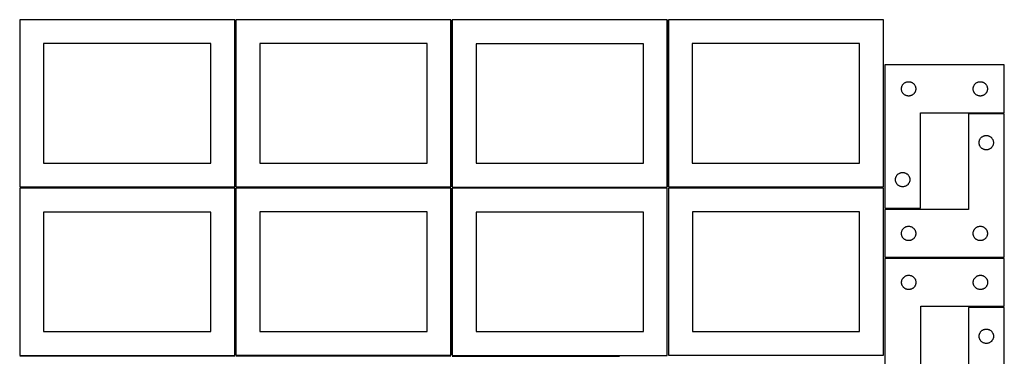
# Model space of a CAD drawing. Header units: millimetres. Extents: x 7 to 1243, y 7 to 2493.
# Tile 6 of 19: x 7 to 1243, y 851 to 1274. Entities that reach past the tile are written whole.
import ezdxf

# ---------------------------------------------------------------- set-up
doc = ezdxf.new("R2010")
doc.units = ezdxf.units.MM
doc.layers.add('COMMON', color=5, linetype='CONTINUOUS', true_color=0x0000ff)
doc.layers.add('CUT', color=7, linetype='CONTINUOUS', true_color=0x000000)

msp = doc.modelspace()

# ---------------------------------------------------------------- linework, layer by layer
at = {"layer": 'COMMON'}
for p, q in [((277.289885, 1274.0629), (277.289885, 1064.152836)), ((548.789886, 1273.961704), (548.789886, 1064.152836)), ((820.291901, 1273.961704), (820.291901, 1064.125763)), ((6.539885, 1063.312899), (276.539885, 1063.312899)), ((278.039886, 1063.402835), (548.039886, 1063.402835)), ((549.541901, 1063.211703), (819.541901, 1063.211703)), ((821.08374, 1063.375762), (1091.041902, 1063.375762)), ((277.289885, 1062.562899), (277.289885, 852.652835)), ((548.789886, 1062.461703), (548.789886, 852.652835)), ((6.539885, 851.812898), (276.539885, 851.812898)), ((278.039886, 851.902834), (548.039886, 851.902834)), ((549.541901, 851.711702), (759.541901, 851.711702))]:
    msp.add_line(p, q, dxfattribs=at)
at = {"layer": 'CUT'}
for p, q in [((276.539885, 1274.0629), (6.539885, 1274.0629)), ((6.539885, 1274.0629), (6.539885, 1064.0629)), ((276.539885, 1064.0629), (276.539885, 1274.0629)), ((548.039886, 1274.152836), (278.039886, 1274.152836)), ((278.039886, 1274.152836), (278.039886, 1064.152836)), ((548.039886, 1064.152836), (548.039886, 1274.152836)), ((819.541901, 1273.961704), (549.541901, 1273.961704)), ((549.541901, 1273.961704), (549.541901, 1063.961704)), ((819.541901, 1063.961704), (819.541901, 1273.961704)), ((1091.041902, 1274.125763), (821.041902, 1274.125763)), ((821.041902, 1274.125763), (821.041902, 1064.125763)), ((1091.041902, 1064.125763), (1091.041902, 1274.125763)), ((246.539885, 1244.0629), (36.539885, 1244.0629)), ((36.539885, 1244.0629), (36.539885, 1094.0629)), ((246.539885, 1094.0629), (246.539885, 1244.0629)), ((518.039886, 1244.152836), (308.039886, 1244.152836)), ((308.039886, 1244.152836), (308.039886, 1094.152836)), ((518.039886, 1094.152836), (518.039886, 1244.152836)), ((789.541901, 1243.961704), (579.541901, 1243.961704)), ((579.541901, 1243.961704), (579.541901, 1093.961704)), ((789.541901, 1093.961704), (789.541901, 1243.961704)), ((1061.041902, 1244.125763), (851.041902, 1244.125763)), ((851.041902, 1244.125763), (851.041902, 1094.125763)), ((1061.041902, 1094.125763), (1061.041902, 1244.125763)), ((1092.604729, 1217.27139), (1092.604729, 1037.27139)), ((1242.604729, 1217.27139), (1092.604729, 1217.27139)), ((1242.604729, 1157.27139), (1242.604729, 1217.27139)), ((1113.604729, 1187.27139), (1113.623999, 1187.860018)), ((1113.623999, 1186.682761), (1113.604729, 1187.27139)), ((1113.623999, 1187.860018), (1113.681725, 1188.446125)), ((1113.681725, 1188.446125), (1113.777662, 1189.027202)), ((1113.777662, 1189.027202), (1113.911397, 1189.600761)), ((1113.911397, 1189.600761), (1114.082358, 1190.164345)), ((1114.082358, 1190.164345), (1114.289813, 1190.71554)), ((1114.289813, 1190.71554), (1114.532874, 1191.251988)), ((1114.532874, 1191.251988), (1114.810501, 1191.77139)), ((1114.810501, 1191.77139), (1115.121503, 1192.271522)), ((1115.121503, 1192.271522), (1115.464549, 1192.750242)), ((1115.464549, 1192.750242), (1115.838171, 1193.205502)), ((1115.838171, 1193.205502), (1116.240768, 1193.635351)), ((1116.240768, 1193.635351), (1116.670617, 1194.037948)), ((1116.670617, 1194.037948), (1117.125876, 1194.41157)), ((1117.125876, 1194.41157), (1117.604597, 1194.754616)), ((1117.604597, 1194.754616), (1118.104729, 1195.065618)), ((1118.104729, 1195.065618), (1118.624131, 1195.343244)), ((1118.624131, 1195.343244), (1119.160578, 1195.586305)), ((1119.160578, 1195.586305), (1119.711774, 1195.793761)), ((1119.711774, 1195.793761), (1120.275358, 1195.964722)), ((1120.275358, 1195.964722), (1120.848916, 1196.098457)), ((1120.848916, 1196.098457), (1121.429993, 1196.194393)), ((1121.429993, 1196.194393), (1122.016101, 1196.25212)), ((1122.016101, 1196.25212), (1122.604729, 1196.27139)), ((1122.604729, 1196.27139), (1123.193357, 1196.25212)), ((1123.193357, 1196.25212), (1123.779465, 1196.194393)), ((1123.779465, 1196.194393), (1124.360542, 1196.098457)), ((1124.360542, 1196.098457), (1124.934101, 1195.964722)), ((1124.934101, 1195.964722), (1125.497684, 1195.793761)), ((1125.497684, 1195.793761), (1126.04888, 1195.586305)), ((1126.04888, 1195.586305), (1126.585327, 1195.343244)), ((1126.585327, 1195.343244), (1127.104729, 1195.065618)), ((1127.104729, 1195.065618), (1127.604861, 1194.754616)), ((1127.604861, 1194.754616), (1128.083582, 1194.41157)), ((1128.083582, 1194.41157), (1128.538841, 1194.037948)), ((1128.538841, 1194.037948), (1128.96869, 1193.635351)), ((1128.96869, 1193.635351), (1129.371287, 1193.205502)), ((1129.371287, 1193.205502), (1129.744909, 1192.750242)), ((1129.744909, 1192.750242), (1130.087956, 1192.271522)), ((1130.087956, 1192.271522), (1130.398958, 1191.77139)), ((1130.398958, 1191.77139), (1130.676584, 1191.251988)), ((1130.676584, 1191.251988), (1130.919645, 1190.71554)), ((1130.919645, 1190.71554), (1131.1271, 1190.164345)), ((1131.1271, 1190.164345), (1131.298062, 1189.600761)), ((1131.298062, 1189.600761), (1131.431797, 1189.027202)), ((1131.431797, 1189.027202), (1131.527733, 1188.446125)), ((1131.527733, 1188.446125), (1131.585459, 1187.860018)), ((1131.585459, 1187.860018), (1131.604729, 1187.27139)), ((1131.604729, 1187.27139), (1131.585459, 1186.682761)), ((1203.604729, 1187.27139), (1203.623999, 1187.860018)), ((1203.623999, 1186.682761), (1203.604729, 1187.27139)), ((1203.623999, 1187.860018), (1203.681725, 1188.446125)), ((1203.681725, 1188.446125), (1203.777662, 1189.027202)), ((1203.777662, 1189.027202), (1203.911397, 1189.600761)), ((1203.911397, 1189.600761), (1204.082358, 1190.164345)), ((1204.082358, 1190.164345), (1204.289813, 1190.71554)), ((1204.289813, 1190.71554), (1204.532874, 1191.251988)), ((1204.532874, 1191.251988), (1204.810501, 1191.77139)), ((1204.810501, 1191.77139), (1205.121503, 1192.271522)), ((1205.121503, 1192.271522), (1205.464549, 1192.750242)), ((1205.464549, 1192.750242), (1205.838171, 1193.205502)), ((1205.838171, 1193.205502), (1206.240768, 1193.635351)), ((1206.240768, 1193.635351), (1206.670617, 1194.037948)), ((1206.670617, 1194.037948), (1207.125876, 1194.41157)), ((1207.125876, 1194.41157), (1207.604597, 1194.754616)), ((1207.604597, 1194.754616), (1208.104729, 1195.065618)), ((1208.104729, 1195.065618), (1208.624131, 1195.343244)), ((1208.624131, 1195.343244), (1209.160578, 1195.586305)), ((1209.160578, 1195.586305), (1209.711774, 1195.793761)), ((1209.711774, 1195.793761), (1210.275358, 1195.964722)), ((1210.275358, 1195.964722), (1210.848916, 1196.098457)), ((1210.848916, 1196.098457), (1211.429993, 1196.194393)), ((1211.429993, 1196.194393), (1212.016101, 1196.25212)), ((1212.016101, 1196.25212), (1212.604729, 1196.27139)), ((1212.604729, 1196.27139), (1213.193357, 1196.25212)), ((1213.193357, 1196.25212), (1213.779465, 1196.194393)), ((1213.779465, 1196.194393), (1214.360542, 1196.098457)), ((1214.360542, 1196.098457), (1214.934101, 1195.964722)), ((1214.934101, 1195.964722), (1215.497684, 1195.793761)), ((1215.497684, 1195.793761), (1216.04888, 1195.586305)), ((1216.04888, 1195.586305), (1216.585327, 1195.343244)), ((1216.585327, 1195.343244), (1217.104729, 1195.065618)), ((1217.104729, 1195.065618), (1217.604861, 1194.754616)), ((1217.604861, 1194.754616), (1218.083582, 1194.41157)), ((1218.083582, 1194.41157), (1218.538841, 1194.037948)), ((1218.538841, 1194.037948), (1218.96869, 1193.635351)), ((1218.96869, 1193.635351), (1219.371287, 1193.205502)), ((1219.371287, 1193.205502), (1219.744909, 1192.750242)), ((1219.744909, 1192.750242), (1220.087956, 1192.271522)), ((1220.087956, 1192.271522), (1220.398958, 1191.77139)), ((1220.398958, 1191.77139), (1220.676584, 1191.251988)), ((1220.676584, 1191.251988), (1220.919645, 1190.71554)), ((1220.919645, 1190.71554), (1221.1271, 1190.164345)), ((1221.1271, 1190.164345), (1221.298062, 1189.600761)), ((1221.298062, 1189.600761), (1221.431797, 1189.027202)), ((1221.431797, 1189.027202), (1221.527733, 1188.446125)), ((1221.527733, 1188.446125), (1221.585459, 1187.860018)), ((1221.585459, 1187.860018), (1221.604729, 1187.27139)), ((1221.604729, 1187.27139), (1221.585459, 1186.682761)), ((1113.681725, 1186.096654), (1113.623999, 1186.682761)), ((1113.777662, 1185.515577), (1113.681725, 1186.096654)), ((1113.911397, 1184.942018), (1113.777662, 1185.515577)), ((1114.082358, 1184.378434), (1113.911397, 1184.942018)), ((1114.289813, 1183.827239), (1114.082358, 1184.378434)), ((1114.532874, 1183.290791), (1114.289813, 1183.827239)), ((1114.810501, 1182.77139), (1114.532874, 1183.290791)), ((1115.121503, 1182.271257), (1114.810501, 1182.77139)), ((1115.464549, 1181.792537), (1115.121503, 1182.271257)), ((1115.838171, 1181.337277), (1115.464549, 1181.792537)), ((1116.240768, 1180.907429), (1115.838171, 1181.337277)), ((1116.670617, 1180.504831), (1116.240768, 1180.907429)), ((1117.125876, 1180.13121), (1116.670617, 1180.504831)), ((1117.604597, 1179.788163), (1117.125876, 1180.13121)), ((1118.104729, 1179.477161), (1117.604597, 1179.788163)), ((1118.624131, 1179.199535), (1118.104729, 1179.477161)), ((1119.160578, 1178.956474), (1118.624131, 1179.199535)), ((1119.711774, 1178.749018), (1119.160578, 1178.956474)), ((1120.275358, 1178.578057), (1119.711774, 1178.749018)), ((1120.848916, 1178.444322), (1120.275358, 1178.578057)), ((1121.429993, 1178.348386), (1120.848916, 1178.444322)), ((1122.016101, 1178.290659), (1121.429993, 1178.348386)), ((1122.604729, 1178.27139), (1122.016101, 1178.290659)), ((1123.193357, 1178.290659), (1122.604729, 1178.27139)), ((1123.779465, 1178.348386), (1123.193357, 1178.290659)), ((1124.360542, 1178.444322), (1123.779465, 1178.348386)), ((1124.934101, 1178.578057), (1124.360542, 1178.444322)), ((1125.497684, 1178.749018), (1124.934101, 1178.578057)), ((1126.04888, 1178.956474), (1125.497684, 1178.749018)), ((1126.585327, 1179.199535), (1126.04888, 1178.956474)), ((1127.104729, 1179.477161), (1126.585327, 1179.199535)), ((1127.604861, 1179.788163), (1127.104729, 1179.477161)), ((1128.083582, 1180.13121), (1127.604861, 1179.788163)), ((1128.538841, 1180.504831), (1128.083582, 1180.13121)), ((1128.96869, 1180.907429), (1128.538841, 1180.504831)), ((1129.371287, 1181.337277), (1128.96869, 1180.907429)), ((1129.744909, 1181.792537), (1129.371287, 1181.337277)), ((1130.087956, 1182.271257), (1129.744909, 1181.792537)), ((1130.398958, 1182.77139), (1130.087956, 1182.271257)), ((1130.676584, 1183.290791), (1130.398958, 1182.77139)), ((1130.919645, 1183.827239), (1130.676584, 1183.290791)), ((1131.1271, 1184.378434), (1130.919645, 1183.827239)), ((1131.298062, 1184.942018), (1131.1271, 1184.378434)), ((1131.431797, 1185.515577), (1131.298062, 1184.942018)), ((1131.527733, 1186.096654), (1131.431797, 1185.515577)), ((1131.585459, 1186.682761), (1131.527733, 1186.096654)), ((1203.681725, 1186.096654), (1203.623999, 1186.682761)), ((1203.777662, 1185.515577), (1203.681725, 1186.096654)), ((1203.911397, 1184.942018), (1203.777662, 1185.515577)), ((1204.082358, 1184.378434), (1203.911397, 1184.942018)), ((1204.289813, 1183.827239), (1204.082358, 1184.378434)), ((1204.532874, 1183.290791), (1204.289813, 1183.827239)), ((1204.810501, 1182.77139), (1204.532874, 1183.290791)), ((1205.121503, 1182.271257), (1204.810501, 1182.77139)), ((1205.464549, 1181.792537), (1205.121503, 1182.271257)), ((1205.838171, 1181.337277), (1205.464549, 1181.792537)), ((1206.240768, 1180.907429), (1205.838171, 1181.337277)), ((1206.670617, 1180.504831), (1206.240768, 1180.907429)), ((1207.125876, 1180.13121), (1206.670617, 1180.504831)), ((1207.604597, 1179.788163), (1207.125876, 1180.13121)), ((1208.104729, 1179.477161), (1207.604597, 1179.788163)), ((1208.624131, 1179.199535), (1208.104729, 1179.477161)), ((1209.160578, 1178.956474), (1208.624131, 1179.199535)), ((1209.711774, 1178.749018), (1209.160578, 1178.956474)), ((1210.275358, 1178.578057), (1209.711774, 1178.749018)), ((1210.848916, 1178.444322), (1210.275358, 1178.578057)), ((1211.429993, 1178.348386), (1210.848916, 1178.444322)), ((1212.016101, 1178.290659), (1211.429993, 1178.348386)), ((1212.604729, 1178.27139), (1212.016101, 1178.290659)), ((1213.193357, 1178.290659), (1212.604729, 1178.27139)), ((1213.779465, 1178.348386), (1213.193357, 1178.290659)), ((1214.360542, 1178.444322), (1213.779465, 1178.348386)), ((1214.934101, 1178.578057), (1214.360542, 1178.444322)), ((1215.497684, 1178.749018), (1214.934101, 1178.578057)), ((1216.04888, 1178.956474), (1215.497684, 1178.749018)), ((1216.585327, 1179.199535), (1216.04888, 1178.956474)), ((1217.104729, 1179.477161), (1216.585327, 1179.199535)), ((1217.604861, 1179.788163), (1217.104729, 1179.477161)), ((1218.083582, 1180.13121), (1217.604861, 1179.788163)), ((1218.538841, 1180.504831), (1218.083582, 1180.13121)), ((1218.96869, 1180.907429), (1218.538841, 1180.504831)), ((1219.371287, 1181.337277), (1218.96869, 1180.907429)), ((1219.744909, 1181.792537), (1219.371287, 1181.337277)), ((1220.087956, 1182.271257), (1219.744909, 1181.792537)), ((1220.398958, 1182.77139), (1220.087956, 1182.271257)), ((1220.676584, 1183.290791), (1220.398958, 1182.77139)), ((1220.919645, 1183.827239), (1220.676584, 1183.290791)), ((1221.1271, 1184.378434), (1220.919645, 1183.827239)), ((1221.298062, 1184.942018), (1221.1271, 1184.378434)), ((1221.431797, 1185.515577), (1221.298062, 1184.942018)), ((1221.527733, 1186.096654), (1221.431797, 1185.515577)), ((1221.585459, 1186.682761), (1221.527733, 1186.096654)), ((1137.604729, 1037.27139), (1137.604729, 1157.27139)), ((1137.604729, 1157.27139), (1242.604729, 1157.27139)), ((1242.604735, 1155.719515), (1197.604735, 1155.719515)), ((1197.604735, 1155.719515), (1197.604735, 1035.719515)), ((1242.604735, 975.719515), (1242.604735, 1155.719515)), ((1212.621508, 1124.719647), (1212.964555, 1125.198367)), ((1212.964555, 1125.198367), (1213.338176, 1125.653627)), ((1213.338176, 1125.653627), (1213.740774, 1126.083476)), ((1213.740774, 1126.083476), (1214.170622, 1126.486073)), ((1214.170622, 1126.486073), (1214.625882, 1126.859695)), ((1214.625882, 1126.859695), (1215.104603, 1127.202741)), ((1215.104603, 1127.202741), (1215.604735, 1127.513743)), ((1215.604735, 1127.513743), (1216.124137, 1127.791369)), ((1216.124137, 1127.791369), (1216.660584, 1128.03443)), ((1216.660584, 1128.03443), (1217.21178, 1128.241886)), ((1217.21178, 1128.241886), (1217.775363, 1128.412847)), ((1217.775363, 1128.412847), (1218.348922, 1128.546582)), ((1218.348922, 1128.546582), (1218.929999, 1128.642518)), ((1218.929999, 1128.642518), (1219.516107, 1128.700245)), ((1219.516107, 1128.700245), (1220.104735, 1128.719515)), ((1220.104735, 1128.719515), (1220.693363, 1128.700245)), ((1220.693363, 1128.700245), (1221.27947, 1128.642518)), ((1221.27947, 1128.642518), (1221.860548, 1128.546582)), ((1221.860548, 1128.546582), (1222.434106, 1128.412847)), ((1222.434106, 1128.412847), (1222.99769, 1128.241886)), ((1222.99769, 1128.241886), (1223.548886, 1128.03443)), ((1223.548886, 1128.03443), (1224.085333, 1127.791369)), ((1224.085333, 1127.791369), (1224.604735, 1127.513743)), ((1224.604735, 1127.513743), (1225.104867, 1127.202741)), ((1225.104867, 1127.202741), (1225.583588, 1126.859695)), ((1225.583588, 1126.859695), (1226.038847, 1126.486073)), ((1226.038847, 1126.486073), (1226.468696, 1126.083476)), ((1226.468696, 1126.083476), (1226.871293, 1125.653627)), ((1226.871293, 1125.653627), (1227.244915, 1125.198367)), ((1227.244915, 1125.198367), (1227.587961, 1124.719647)), ((1211.104735, 1119.719515), (1211.124004, 1120.308143)), ((1211.124004, 1119.130886), (1211.104735, 1119.719515)), ((1211.124004, 1120.308143), (1211.181731, 1120.89425)), ((1211.181731, 1118.544779), (1211.124004, 1119.130886)), ((1211.181731, 1120.89425), (1211.277667, 1121.475327)), ((1211.277667, 1117.963702), (1211.181731, 1118.544779)), ((1211.277667, 1121.475327), (1211.411402, 1122.048886)), ((1211.411402, 1117.390143), (1211.277667, 1117.963702)), ((1211.411402, 1122.048886), (1211.582364, 1122.61247)), ((1211.582364, 1116.826559), (1211.411402, 1117.390143)), ((1211.582364, 1122.61247), (1211.789819, 1123.163665)), ((1211.789819, 1116.275364), (1211.582364, 1116.826559)), ((1211.789819, 1123.163665), (1212.03288, 1123.700113)), ((1212.03288, 1115.738916), (1211.789819, 1116.275364)), ((1212.03288, 1123.700113), (1212.310506, 1124.219515)), ((1212.310506, 1115.219515), (1212.03288, 1115.738916)), ((1212.310506, 1124.219515), (1212.621508, 1124.719647)), ((1212.621508, 1114.719382), (1212.310506, 1115.219515)), ((1212.964555, 1114.240662), (1212.621508, 1114.719382)), ((1213.338176, 1113.785402), (1212.964555, 1114.240662)), ((1213.740774, 1113.355554), (1213.338176, 1113.785402)), ((1214.170622, 1112.952956), (1213.740774, 1113.355554)), ((1214.625882, 1112.579334), (1214.170622, 1112.952956)), ((1226.038847, 1112.952956), (1225.583588, 1112.579334)), ((1226.468696, 1113.355554), (1226.038847, 1112.952956)), ((1226.871293, 1113.785402), (1226.468696, 1113.355554)), ((1227.244915, 1114.240662), (1226.871293, 1113.785402)), ((1227.587961, 1114.719382), (1227.244915, 1114.240662)), ((1227.587961, 1124.719647), (1227.898963, 1124.219515)), ((1227.898963, 1115.219515), (1227.587961, 1114.719382)), ((1227.898963, 1124.219515), (1228.176589, 1123.700113)), ((1228.176589, 1115.738916), (1227.898963, 1115.219515)), ((1228.176589, 1123.700113), (1228.419651, 1123.163665)), ((1228.419651, 1116.275364), (1228.176589, 1115.738916)), ((1228.419651, 1123.163665), (1228.627106, 1122.61247)), ((1228.627106, 1116.826559), (1228.419651, 1116.275364)), ((1228.627106, 1122.61247), (1228.798067, 1122.048886)), ((1228.798067, 1117.390143), (1228.627106, 1116.826559)), ((1228.798067, 1122.048886), (1228.931802, 1121.475327)), ((1228.931802, 1117.963702), (1228.798067, 1117.390143)), ((1228.931802, 1121.475327), (1229.027738, 1120.89425)), ((1229.027738, 1118.544779), (1228.931802, 1117.963702)), ((1229.027738, 1120.89425), (1229.085465, 1120.308143)), ((1229.085465, 1119.130886), (1229.027738, 1118.544779)), ((1229.085465, 1120.308143), (1229.104735, 1119.719515)), ((1229.104735, 1119.719515), (1229.085465, 1119.130886)), ((1215.104603, 1112.236288), (1214.625882, 1112.579334)), ((1215.604735, 1111.925286), (1215.104603, 1112.236288)), ((1216.124137, 1111.64766), (1215.604735, 1111.925286)), ((1216.660584, 1111.404599), (1216.124137, 1111.64766)), ((1217.21178, 1111.197143), (1216.660584, 1111.404599)), ((1217.775363, 1111.026182), (1217.21178, 1111.197143)), ((1218.348922, 1110.892447), (1217.775363, 1111.026182)), ((1218.929999, 1110.796511), (1218.348922, 1110.892447)), ((1219.516107, 1110.738784), (1218.929999, 1110.796511)), ((1220.104735, 1110.719515), (1219.516107, 1110.738784)), ((1220.693363, 1110.738784), (1220.104735, 1110.719515)), ((1221.27947, 1110.796511), (1220.693363, 1110.738784)), ((1221.860548, 1110.892447), (1221.27947, 1110.796511)), ((1222.434106, 1111.026182), (1221.860548, 1110.892447)), ((1222.99769, 1111.197143), (1222.434106, 1111.026182)), ((1223.548886, 1111.404599), (1222.99769, 1111.197143)), ((1224.085333, 1111.64766), (1223.548886, 1111.404599)), ((1224.604735, 1111.925286), (1224.085333, 1111.64766)), ((1225.104867, 1112.236288), (1224.604735, 1111.925286)), ((1225.583588, 1112.579334), (1225.104867, 1112.236288)), ((36.539885, 1094.0629), (246.539885, 1094.0629)), ((308.039886, 1094.152836), (518.039886, 1094.152836)), ((579.541901, 1093.961704), (789.541901, 1093.961704)), ((851.041902, 1094.125763), (1061.041902, 1094.125763)), ((1106.277662, 1075.027202), (1106.411397, 1075.600761)), ((1106.411397, 1075.600761), (1106.582358, 1076.164345)), ((1106.582358, 1076.164345), (1106.789813, 1076.71554)), ((1106.789813, 1076.71554), (1107.032874, 1077.251988)), ((1107.032874, 1077.251988), (1107.310501, 1077.77139)), ((1107.310501, 1077.77139), (1107.621503, 1078.271522)), ((1107.621503, 1078.271522), (1107.964549, 1078.750242)), ((1107.964549, 1078.750242), (1108.338171, 1079.205502)), ((1108.338171, 1079.205502), (1108.740768, 1079.635351)), ((1108.740768, 1079.635351), (1109.170617, 1080.037948)), ((1109.170617, 1080.037948), (1109.625876, 1080.41157)), ((1109.625876, 1080.41157), (1110.104597, 1080.754616)), ((1110.104597, 1080.754616), (1110.604729, 1081.065618)), ((1110.604729, 1081.065618), (1111.124131, 1081.343244)), ((1111.124131, 1081.343244), (1111.660578, 1081.586305)), ((1111.660578, 1081.586305), (1112.211774, 1081.793761)), ((1112.211774, 1081.793761), (1112.775358, 1081.964722)), ((1112.775358, 1081.964722), (1113.348916, 1082.098457)), ((1113.348916, 1082.098457), (1113.929993, 1082.194393)), ((1113.929993, 1082.194393), (1114.516101, 1082.25212)), ((1114.516101, 1082.25212), (1115.104729, 1082.27139)), ((1115.104729, 1082.27139), (1115.693357, 1082.25212)), ((1115.693357, 1082.25212), (1116.279465, 1082.194393)), ((1116.279465, 1082.194393), (1116.860542, 1082.098457)), ((1116.860542, 1082.098457), (1117.434101, 1081.964722)), ((1117.434101, 1081.964722), (1117.997684, 1081.793761)), ((1117.997684, 1081.793761), (1118.54888, 1081.586305)), ((1118.54888, 1081.586305), (1119.085327, 1081.343244)), ((1119.085327, 1081.343244), (1119.604729, 1081.065618)), ((1119.604729, 1081.065618), (1120.104861, 1080.754616)), ((1120.104861, 1080.754616), (1120.583582, 1080.41157)), ((1120.583582, 1080.41157), (1121.038841, 1080.037948)), ((1121.038841, 1080.037948), (1121.46869, 1079.635351)), ((1121.46869, 1079.635351), (1121.871287, 1079.205502)), ((1121.871287, 1079.205502), (1122.244909, 1078.750242)), ((1122.244909, 1078.750242), (1122.587956, 1078.271522)), ((1122.587956, 1078.271522), (1122.898958, 1077.77139)), ((1122.898958, 1077.77139), (1123.176584, 1077.251988)), ((1123.176584, 1077.251988), (1123.419645, 1076.71554)), ((1123.419645, 1076.71554), (1123.6271, 1076.164345)), ((1123.6271, 1076.164345), (1123.798062, 1075.600761)), ((1123.798062, 1075.600761), (1123.931797, 1075.027202)), ((6.539885, 1064.0629), (276.539885, 1064.0629)), ((278.039886, 1064.152836), (548.039886, 1064.152836)), ((549.541901, 1063.961704), (819.541901, 1063.961704)), ((821.041902, 1064.125763), (1091.041902, 1064.125763)), ((1106.104729, 1073.27139), (1106.123999, 1073.860018)), ((1106.123999, 1072.682761), (1106.104729, 1073.27139)), ((1106.123999, 1073.860018), (1106.181725, 1074.446125)), ((1106.181725, 1072.096654), (1106.123999, 1072.682761)), ((1106.181725, 1074.446125), (1106.277662, 1075.027202)), ((1106.277662, 1071.515577), (1106.181725, 1072.096654)), ((1106.411397, 1070.942018), (1106.277662, 1071.515577)), ((1106.582358, 1070.378434), (1106.411397, 1070.942018)), ((1106.789813, 1069.827239), (1106.582358, 1070.378434)), ((1107.032874, 1069.290791), (1106.789813, 1069.827239)), ((1107.310501, 1068.77139), (1107.032874, 1069.290791)), ((1107.621503, 1068.271257), (1107.310501, 1068.77139)), ((1107.964549, 1067.792537), (1107.621503, 1068.271257)), ((1108.338171, 1067.337277), (1107.964549, 1067.792537)), ((1108.740768, 1066.907429), (1108.338171, 1067.337277)), ((1109.170617, 1066.504831), (1108.740768, 1066.907429)), ((1109.625876, 1066.13121), (1109.170617, 1066.504831)), ((1110.104597, 1065.788163), (1109.625876, 1066.13121)), ((1110.604729, 1065.477161), (1110.104597, 1065.788163)), ((1111.124131, 1065.199535), (1110.604729, 1065.477161)), ((1111.660578, 1064.956474), (1111.124131, 1065.199535)), ((1112.211774, 1064.749018), (1111.660578, 1064.956474)), ((1112.775358, 1064.578057), (1112.211774, 1064.749018)), ((1113.348916, 1064.444322), (1112.775358, 1064.578057)), ((1113.929993, 1064.348386), (1113.348916, 1064.444322)), ((1114.516101, 1064.290659), (1113.929993, 1064.348386)), ((1115.104729, 1064.27139), (1114.516101, 1064.290659)), ((1115.693357, 1064.290659), (1115.104729, 1064.27139)), ((1116.279465, 1064.348386), (1115.693357, 1064.290659)), ((1116.860542, 1064.444322), (1116.279465, 1064.348386)), ((1117.434101, 1064.578057), (1116.860542, 1064.444322)), ((1117.997684, 1064.749018), (1117.434101, 1064.578057)), ((1118.54888, 1064.956474), (1117.997684, 1064.749018)), ((1119.085327, 1065.199535), (1118.54888, 1064.956474)), ((1119.604729, 1065.477161), (1119.085327, 1065.199535)), ((1120.104861, 1065.788163), (1119.604729, 1065.477161)), ((1120.583582, 1066.13121), (1120.104861, 1065.788163)), ((1121.038841, 1066.504831), (1120.583582, 1066.13121)), ((1121.46869, 1066.907429), (1121.038841, 1066.504831)), ((1121.871287, 1067.337277), (1121.46869, 1066.907429)), ((1122.244909, 1067.792537), (1121.871287, 1067.337277)), ((1122.587956, 1068.271257), (1122.244909, 1067.792537)), ((1122.898958, 1068.77139), (1122.587956, 1068.271257)), ((1123.176584, 1069.290791), (1122.898958, 1068.77139)), ((1123.419645, 1069.827239), (1123.176584, 1069.290791)), ((1123.6271, 1070.378434), (1123.419645, 1069.827239)), ((1123.798062, 1070.942018), (1123.6271, 1070.378434)), ((1123.931797, 1071.515577), (1123.798062, 1070.942018)), ((1123.931797, 1075.027202), (1124.027733, 1074.446125)), ((1124.027733, 1072.096654), (1123.931797, 1071.515577)), ((1124.027733, 1074.446125), (1124.085459, 1073.860018)), ((1124.085459, 1072.682761), (1124.027733, 1072.096654)), ((1124.085459, 1073.860018), (1124.104729, 1073.27139)), ((1124.104729, 1073.27139), (1124.085459, 1072.682761)), ((276.539885, 1062.562899), (6.539885, 1062.562899)), ((6.539885, 1062.562899), (6.539885, 852.562899)), ((276.539885, 852.562899), (276.539885, 1062.562899)), ((548.039886, 1062.652835), (278.039886, 1062.652835)), ((278.039886, 1062.652835), (278.039886, 852.652835)), ((548.039886, 852.652835), (548.039886, 1062.652835)), ((819.541901, 1062.461703), (549.541901, 1062.461703)), ((549.541901, 1062.461703), (549.541901, 852.461703)), ((819.541901, 852.461703), (819.541901, 1062.461703)), ((1091.08374, 1062.625762), (821.08374, 1062.625762)), ((821.08374, 1062.625762), (821.08374, 852.625762)), ((1091.08374, 852.625762), (1091.08374, 1062.625762)), ((246.539885, 1032.562899), (36.539885, 1032.562899)), ((36.539885, 1032.562899), (36.539885, 882.562899)), ((246.539885, 882.562899), (246.539885, 1032.562899)), ((518.039886, 1032.652835), (308.039886, 1032.652835)), ((308.039886, 1032.652835), (308.039886, 882.652835)), ((518.039886, 882.652835), (518.039886, 1032.652835)), ((789.541901, 1032.461703), (579.541901, 1032.461703)), ((579.541901, 1032.461703), (579.541901, 882.461703)), ((789.541901, 882.461703), (789.541901, 1032.461703)), ((1061.08374, 1032.625762), (851.08374, 1032.625762)), ((851.08374, 1032.625762), (851.08374, 882.625762)), ((1061.08374, 882.625762), (1061.08374, 1032.625762)), ((1092.604729, 1037.27139), (1137.604729, 1037.27139)), ((1197.604735, 1035.719515), (1092.604735, 1035.719515)), ((1092.604735, 1035.719515), (1092.604735, 975.719515)), ((1118.104735, 1013.513743), (1118.624137, 1013.791369)), ((1118.624137, 1013.791369), (1119.160584, 1014.03443)), ((1119.160584, 1014.03443), (1119.71178, 1014.241886)), ((1119.71178, 1014.241886), (1120.275363, 1014.412847)), ((1120.275363, 1014.412847), (1120.848922, 1014.546582)), ((1120.848922, 1014.546582), (1121.429999, 1014.642518)), ((1121.429999, 1014.642518), (1122.016107, 1014.700245)), ((1122.016107, 1014.700245), (1122.604735, 1014.719515)), ((1122.604735, 1014.719515), (1123.193363, 1014.700245)), ((1123.193363, 1014.700245), (1123.77947, 1014.642518)), ((1123.77947, 1014.642518), (1124.360548, 1014.546582)), ((1124.360548, 1014.546582), (1124.934106, 1014.412847)), ((1124.934106, 1014.412847), (1125.49769, 1014.241886)), ((1125.49769, 1014.241886), (1126.048886, 1014.03443)), ((1126.048886, 1014.03443), (1126.585333, 1013.791369)), ((1126.585333, 1013.791369), (1127.104735, 1013.513743)), ((1208.104735, 1013.513743), (1208.624137, 1013.791369)), ((1208.624137, 1013.791369), (1209.160584, 1014.03443)), ((1209.160584, 1014.03443), (1209.71178, 1014.241886)), ((1209.71178, 1014.241886), (1210.275363, 1014.412847)), ((1210.275363, 1014.412847), (1210.848922, 1014.546582)), ((1210.848922, 1014.546582), (1211.429999, 1014.642518)), ((1211.429999, 1014.642518), (1212.016107, 1014.700245)), ((1212.016107, 1014.700245), (1212.604735, 1014.719515)), ((1212.604735, 1014.719515), (1213.193363, 1014.700245)), ((1213.193363, 1014.700245), (1213.77947, 1014.642518)), ((1213.77947, 1014.642518), (1214.360548, 1014.546582)), ((1214.360548, 1014.546582), (1214.934106, 1014.412847)), ((1214.934106, 1014.412847), (1215.49769, 1014.241886)), ((1215.49769, 1014.241886), (1216.048886, 1014.03443)), ((1216.048886, 1014.03443), (1216.585333, 1013.791369)), ((1216.585333, 1013.791369), (1217.104735, 1013.513743)), ((1113.604735, 1005.719515), (1113.624004, 1006.308143)), ((1113.624004, 1005.130886), (1113.604735, 1005.719515)), ((1113.624004, 1006.308143), (1113.681731, 1006.89425)), ((1113.681731, 1004.544779), (1113.624004, 1005.130886)), ((1113.681731, 1006.89425), (1113.777667, 1007.475327)), ((1113.777667, 1003.963702), (1113.681731, 1004.544779)), ((1113.777667, 1007.475327), (1113.911402, 1008.048886)), ((1113.911402, 1003.390143), (1113.777667, 1003.963702)), ((1113.911402, 1008.048886), (1114.082364, 1008.61247)), ((1114.082364, 1002.826559), (1113.911402, 1003.390143)), ((1114.082364, 1008.61247), (1114.289819, 1009.163665)), ((1114.289819, 1002.275364), (1114.082364, 1002.826559)), ((1114.289819, 1009.163665), (1114.53288, 1009.700113)), ((1114.53288, 1001.738916), (1114.289819, 1002.275364)), ((1114.53288, 1009.700113), (1114.810506, 1010.219515)), ((1114.810506, 1001.219515), (1114.53288, 1001.738916)), ((1114.810506, 1010.219515), (1115.121508, 1010.719647)), ((1115.121508, 1010.719647), (1115.464555, 1011.198367)), ((1115.464555, 1011.198367), (1115.838176, 1011.653627)), ((1115.838176, 1011.653627), (1116.240774, 1012.083476)), ((1116.240774, 1012.083476), (1116.670622, 1012.486073)), ((1116.670622, 1012.486073), (1117.125882, 1012.859695)), ((1117.125882, 1012.859695), (1117.604603, 1013.202741)), ((1117.604603, 1013.202741), (1118.104735, 1013.513743)), ((1127.104735, 1013.513743), (1127.604867, 1013.202741)), ((1127.604867, 1013.202741), (1128.083588, 1012.859695)), ((1128.083588, 1012.859695), (1128.538847, 1012.486073)), ((1128.538847, 1012.486073), (1128.968696, 1012.083476)), ((1128.968696, 1012.083476), (1129.371293, 1011.653627)), ((1129.371293, 1011.653627), (1129.744915, 1011.198367)), ((1129.744915, 1011.198367), (1130.087961, 1010.719647)), ((1130.087961, 1010.719647), (1130.398963, 1010.219515)), ((1130.398963, 1010.219515), (1130.676589, 1009.700113)), ((1130.676589, 1001.738916), (1130.398963, 1001.219515)), ((1130.676589, 1009.700113), (1130.919651, 1009.163665)), ((1130.919651, 1002.275364), (1130.676589, 1001.738916)), ((1130.919651, 1009.163665), (1131.127106, 1008.61247)), ((1131.127106, 1002.826559), (1130.919651, 1002.275364)), ((1131.127106, 1008.61247), (1131.298067, 1008.048886)), ((1131.298067, 1003.390143), (1131.127106, 1002.826559)), ((1131.298067, 1008.048886), (1131.431802, 1007.475327)), ((1131.431802, 1003.963702), (1131.298067, 1003.390143)), ((1131.431802, 1007.475327), (1131.527738, 1006.89425)), ((1131.527738, 1004.544779), (1131.431802, 1003.963702)), ((1131.527738, 1006.89425), (1131.585465, 1006.308143)), ((1131.585465, 1005.130886), (1131.527738, 1004.544779)), ((1131.585465, 1006.308143), (1131.604735, 1005.719515)), ((1131.604735, 1005.719515), (1131.585465, 1005.130886)), ((1203.604735, 1005.719515), (1203.624004, 1006.308143)), ((1203.624004, 1005.130886), (1203.604735, 1005.719515)), ((1203.624004, 1006.308143), (1203.681731, 1006.89425)), ((1203.681731, 1004.544779), (1203.624004, 1005.130886)), ((1203.681731, 1006.89425), (1203.777667, 1007.475327)), ((1203.777667, 1003.963702), (1203.681731, 1004.544779)), ((1203.777667, 1007.475327), (1203.911402, 1008.048886)), ((1203.911402, 1003.390143), (1203.777667, 1003.963702)), ((1203.911402, 1008.048886), (1204.082364, 1008.61247)), ((1204.082364, 1002.826559), (1203.911402, 1003.390143)), ((1204.082364, 1008.61247), (1204.289819, 1009.163665)), ((1204.289819, 1002.275364), (1204.082364, 1002.826559)), ((1204.289819, 1009.163665), (1204.53288, 1009.700113)), ((1204.53288, 1001.738916), (1204.289819, 1002.275364)), ((1204.53288, 1009.700113), (1204.810506, 1010.219515)), ((1204.810506, 1001.219515), (1204.53288, 1001.738916)), ((1204.810506, 1010.219515), (1205.121508, 1010.719647)), ((1205.121508, 1010.719647), (1205.464555, 1011.198367)), ((1205.464555, 1011.198367), (1205.838176, 1011.653627)), ((1205.838176, 1011.653627), (1206.240774, 1012.083476)), ((1206.240774, 1012.083476), (1206.670622, 1012.486073)), ((1206.670622, 1012.486073), (1207.125882, 1012.859695)), ((1207.125882, 1012.859695), (1207.604603, 1013.202741)), ((1207.604603, 1013.202741), (1208.104735, 1013.513743)), ((1217.104735, 1013.513743), (1217.604867, 1013.202741)), ((1217.604867, 1013.202741), (1218.083588, 1012.859695)), ((1218.083588, 1012.859695), (1218.538847, 1012.486073)), ((1218.538847, 1012.486073), (1218.968696, 1012.083476)), ((1218.968696, 1012.083476), (1219.371293, 1011.653627)), ((1219.371293, 1011.653627), (1219.744915, 1011.198367)), ((1219.744915, 1011.198367), (1220.087961, 1010.719647)), ((1220.087961, 1010.719647), (1220.398963, 1010.219515)), ((1220.398963, 1010.219515), (1220.676589, 1009.700113)), ((1220.676589, 1001.738916), (1220.398963, 1001.219515)), ((1220.676589, 1009.700113), (1220.919651, 1009.163665)), ((1220.919651, 1002.275364), (1220.676589, 1001.738916)), ((1220.919651, 1009.163665), (1221.127106, 1008.61247)), ((1221.127106, 1002.826559), (1220.919651, 1002.275364)), ((1221.127106, 1008.61247), (1221.298067, 1008.048886)), ((1221.298067, 1003.390143), (1221.127106, 1002.826559)), ((1221.298067, 1008.048886), (1221.431802, 1007.475327)), ((1221.431802, 1003.963702), (1221.298067, 1003.390143)), ((1221.431802, 1007.475327), (1221.527738, 1006.89425)), ((1221.527738, 1004.544779), (1221.431802, 1003.963702)), ((1221.527738, 1006.89425), (1221.585465, 1006.308143)), ((1221.585465, 1005.130886), (1221.527738, 1004.544779)), ((1221.585465, 1006.308143), (1221.604735, 1005.719515)), ((1221.604735, 1005.719515), (1221.585465, 1005.130886)), ((1115.121508, 1000.719382), (1114.810506, 1001.219515)), ((1115.464555, 1000.240662), (1115.121508, 1000.719382)), ((1115.838176, 999.785402), (1115.464555, 1000.240662)), ((1116.240774, 999.355554), (1115.838176, 999.785402)), ((1116.670622, 998.952956), (1116.240774, 999.355554)), ((1117.125882, 998.579334), (1116.670622, 998.952956)), ((1117.604603, 998.236288), (1117.125882, 998.579334)), ((1118.104735, 997.925286), (1117.604603, 998.236288)), ((1118.624137, 997.64766), (1118.104735, 997.925286)), ((1119.160584, 997.404599), (1118.624137, 997.64766)), ((1119.71178, 997.197143), (1119.160584, 997.404599)), ((1120.275363, 997.026182), (1119.71178, 997.197143)), ((1120.848922, 996.892447), (1120.275363, 997.026182)), ((1121.429999, 996.796511), (1120.848922, 996.892447)), ((1122.016107, 996.738784), (1121.429999, 996.796511)), ((1122.604735, 996.719515), (1122.016107, 996.738784)), ((1123.193363, 996.738784), (1122.604735, 996.719515)), ((1123.77947, 996.796511), (1123.193363, 996.738784)), ((1124.360548, 996.892447), (1123.77947, 996.796511)), ((1124.934106, 997.026182), (1124.360548, 996.892447)), ((1125.49769, 997.197143), (1124.934106, 997.026182)), ((1126.048886, 997.404599), (1125.49769, 997.197143)), ((1126.585333, 997.64766), (1126.048886, 997.404599)), ((1127.104735, 997.925286), (1126.585333, 997.64766)), ((1127.604867, 998.236288), (1127.104735, 997.925286)), ((1128.083588, 998.579334), (1127.604867, 998.236288)), ((1128.538847, 998.952956), (1128.083588, 998.579334)), ((1128.968696, 999.355554), (1128.538847, 998.952956)), ((1129.371293, 999.785402), (1128.968696, 999.355554)), ((1129.744915, 1000.240662), (1129.371293, 999.785402)), ((1130.087961, 1000.719382), (1129.744915, 1000.240662)), ((1130.398963, 1001.219515), (1130.087961, 1000.719382)), ((1205.121508, 1000.719382), (1204.810506, 1001.219515)), ((1205.464555, 1000.240662), (1205.121508, 1000.719382)), ((1205.838176, 999.785402), (1205.464555, 1000.240662)), ((1206.240774, 999.355554), (1205.838176, 999.785402)), ((1206.670622, 998.952956), (1206.240774, 999.355554)), ((1207.125882, 998.579334), (1206.670622, 998.952956)), ((1207.604603, 998.236288), (1207.125882, 998.579334)), ((1208.104735, 997.925286), (1207.604603, 998.236288)), ((1208.624137, 997.64766), (1208.104735, 997.925286)), ((1209.160584, 997.404599), (1208.624137, 997.64766)), ((1209.71178, 997.197143), (1209.160584, 997.404599)), ((1210.275363, 997.026182), (1209.71178, 997.197143)), ((1210.848922, 996.892447), (1210.275363, 997.026182)), ((1211.429999, 996.796511), (1210.848922, 996.892447)), ((1212.016107, 996.738784), (1211.429999, 996.796511)), ((1212.604735, 996.719515), (1212.016107, 996.738784)), ((1213.193363, 996.738784), (1212.604735, 996.719515)), ((1213.77947, 996.796511), (1213.193363, 996.738784)), ((1214.360548, 996.892447), (1213.77947, 996.796511)), ((1214.934106, 997.026182), (1214.360548, 996.892447)), ((1215.49769, 997.197143), (1214.934106, 997.026182)), ((1216.048886, 997.404599), (1215.49769, 997.197143)), ((1216.585333, 997.64766), (1216.048886, 997.404599)), ((1217.104735, 997.925286), (1216.585333, 997.64766)), ((1217.604867, 998.236288), (1217.104735, 997.925286)), ((1218.083588, 998.579334), (1217.604867, 998.236288)), ((1218.538847, 998.952956), (1218.083588, 998.579334)), ((1218.968696, 999.355554), (1218.538847, 998.952956)), ((1219.371293, 999.785402), (1218.968696, 999.355554)), ((1219.744915, 1000.240662), (1219.371293, 999.785402)), ((1220.087961, 1000.719382), (1219.744915, 1000.240662)), ((1220.398963, 1001.219515), (1220.087961, 1000.719382)), ((1092.604735, 975.719515), (1242.604735, 975.719515)), ((1092.744896, 974.204739), (1092.744896, 794.204739)), ((1242.744896, 974.204739), (1092.744896, 974.204739)), ((1242.744896, 914.204739), (1242.744896, 974.204739)), ((1117.744764, 951.687966), (1118.244896, 951.998968)), ((1118.244896, 951.998968), (1118.764298, 952.276594)), ((1118.764298, 952.276594), (1119.300745, 952.519655)), ((1119.300745, 952.519655), (1119.851941, 952.72711)), ((1119.851941, 952.72711), (1120.415525, 952.898072)), ((1120.415525, 952.898072), (1120.989083, 953.031807)), ((1120.989083, 953.031807), (1121.570161, 953.127743)), ((1121.570161, 953.127743), (1122.156268, 953.18547)), ((1122.156268, 953.18547), (1122.744896, 953.204739)), ((1122.744896, 953.204739), (1123.333525, 953.18547)), ((1123.333525, 953.18547), (1123.919632, 953.127743)), ((1123.919632, 953.127743), (1124.500709, 953.031807)), ((1124.500709, 953.031807), (1125.074268, 952.898072)), ((1125.074268, 952.898072), (1125.637852, 952.72711)), ((1125.637852, 952.72711), (1126.189047, 952.519655)), ((1126.189047, 952.519655), (1126.725495, 952.276594)), ((1126.725495, 952.276594), (1127.244896, 951.998968)), ((1127.244896, 951.998968), (1127.745028, 951.687966)), ((1207.744764, 951.687966), (1208.244896, 951.998968)), ((1208.244896, 951.998968), (1208.764298, 952.276594)), ((1208.764298, 952.276594), (1209.300745, 952.519655)), ((1209.300745, 952.519655), (1209.851941, 952.72711)), ((1209.851941, 952.72711), (1210.415525, 952.898072)), ((1210.415525, 952.898072), (1210.989083, 953.031807)), ((1210.989083, 953.031807), (1211.570161, 953.127743)), ((1211.570161, 953.127743), (1212.156268, 953.18547)), ((1212.156268, 953.18547), (1212.744896, 953.204739)), ((1212.744896, 953.204739), (1213.333525, 953.18547)), ((1213.333525, 953.18547), (1213.919632, 953.127743)), ((1213.919632, 953.127743), (1214.500709, 953.031807)), ((1214.500709, 953.031807), (1215.074268, 952.898072)), ((1215.074268, 952.898072), (1215.637852, 952.72711)), ((1215.637852, 952.72711), (1216.189047, 952.519655)), ((1216.189047, 952.519655), (1216.725495, 952.276594)), ((1216.725495, 952.276594), (1217.244896, 951.998968)), ((1217.244896, 951.998968), (1217.745028, 951.687966)), ((1113.744896, 944.204739), (1113.764166, 944.793367)), ((1113.764166, 943.616111), (1113.744896, 944.204739)), ((1113.764166, 944.793367), (1113.821893, 945.379475)), ((1113.821893, 943.030003), (1113.764166, 943.616111)), ((1113.821893, 945.379475), (1113.917829, 945.960552)), ((1113.917829, 942.448926), (1113.821893, 943.030003)), ((1113.917829, 945.960552), (1114.051564, 946.534111)), ((1114.051564, 941.875368), (1113.917829, 942.448926)), ((1114.051564, 946.534111), (1114.222525, 947.097694)), ((1114.222525, 941.311784), (1114.051564, 941.875368)), ((1114.222525, 947.097694), (1114.429981, 947.64889)), ((1114.429981, 940.760588), (1114.222525, 941.311784)), ((1114.429981, 947.64889), (1114.673042, 948.185337)), ((1114.673042, 940.224141), (1114.429981, 940.760588)), ((1114.673042, 948.185337), (1114.950668, 948.704739)), ((1114.950668, 939.704739), (1114.673042, 940.224141)), ((1114.950668, 948.704739), (1115.26167, 949.204871)), ((1115.26167, 939.204607), (1114.950668, 939.704739)), ((1115.26167, 949.204871), (1115.604716, 949.683592)), ((1115.604716, 949.683592), (1115.978338, 950.138852)), ((1115.978338, 950.138852), (1116.380935, 950.5687)), ((1116.380935, 950.5687), (1116.810784, 950.971297)), ((1116.810784, 950.971297), (1117.266044, 951.344919)), ((1117.266044, 951.344919), (1117.744764, 951.687966)), ((1127.745028, 951.687966), (1128.223749, 951.344919)), ((1128.223749, 951.344919), (1128.679009, 950.971297)), ((1128.679009, 950.971297), (1129.108857, 950.5687)), ((1129.108857, 950.5687), (1129.511455, 950.138852)), ((1129.511455, 950.138852), (1129.885076, 949.683592)), ((1129.885076, 949.683592), (1130.228123, 949.204871)), ((1130.228123, 949.204871), (1130.539125, 948.704739)), ((1130.539125, 939.704739), (1130.228123, 939.204607)), ((1130.539125, 948.704739), (1130.816751, 948.185337)), ((1130.816751, 940.224141), (1130.539125, 939.704739)), ((1130.816751, 948.185337), (1131.059812, 947.64889)), ((1131.059812, 940.760588), (1130.816751, 940.224141)), ((1131.059812, 947.64889), (1131.267268, 947.097694)), ((1131.267268, 941.311784), (1131.059812, 940.760588)), ((1131.267268, 947.097694), (1131.438229, 946.534111)), ((1131.438229, 941.875368), (1131.267268, 941.311784)), ((1131.438229, 946.534111), (1131.571964, 945.960552)), ((1131.571964, 942.448926), (1131.438229, 941.875368)), ((1131.571964, 945.960552), (1131.6679, 945.379475)), ((1131.6679, 943.030003), (1131.571964, 942.448926)), ((1131.6679, 945.379475), (1131.725627, 944.793367)), ((1131.725627, 943.616111), (1131.6679, 943.030003)), ((1131.725627, 944.793367), (1131.744896, 944.204739)), ((1131.744896, 944.204739), (1131.725627, 943.616111)), ((1203.744896, 944.204739), (1203.764166, 944.793367)), ((1203.764166, 943.616111), (1203.744896, 944.204739)), ((1203.764166, 944.793367), (1203.821893, 945.379475)), ((1203.821893, 943.030003), (1203.764166, 943.616111)), ((1203.821893, 945.379475), (1203.917829, 945.960552)), ((1203.917829, 942.448926), (1203.821893, 943.030003)), ((1203.917829, 945.960552), (1204.051564, 946.534111)), ((1204.051564, 941.875368), (1203.917829, 942.448926)), ((1204.051564, 946.534111), (1204.222525, 947.097694)), ((1204.222525, 941.311784), (1204.051564, 941.875368)), ((1204.222525, 947.097694), (1204.429981, 947.64889)), ((1204.429981, 940.760588), (1204.222525, 941.311784)), ((1204.429981, 947.64889), (1204.673042, 948.185337)), ((1204.673042, 940.224141), (1204.429981, 940.760588)), ((1204.673042, 948.185337), (1204.950668, 948.704739)), ((1204.950668, 939.704739), (1204.673042, 940.224141)), ((1204.950668, 948.704739), (1205.26167, 949.204871)), ((1205.26167, 939.204607), (1204.950668, 939.704739)), ((1205.26167, 949.204871), (1205.604716, 949.683592)), ((1205.604716, 949.683592), (1205.978338, 950.138852)), ((1205.978338, 950.138852), (1206.380935, 950.5687)), ((1206.380935, 950.5687), (1206.810784, 950.971297)), ((1206.810784, 950.971297), (1207.266044, 951.344919)), ((1207.266044, 951.344919), (1207.744764, 951.687966)), ((1217.745028, 951.687966), (1218.223749, 951.344919)), ((1218.223749, 951.344919), (1218.679009, 950.971297)), ((1218.679009, 950.971297), (1219.108857, 950.5687)), ((1219.108857, 950.5687), (1219.511455, 950.138852)), ((1219.511455, 950.138852), (1219.885076, 949.683592)), ((1219.885076, 949.683592), (1220.228123, 949.204871)), ((1220.228123, 949.204871), (1220.539125, 948.704739)), ((1220.539125, 939.704739), (1220.228123, 939.204607)), ((1220.539125, 948.704739), (1220.816751, 948.185337)), ((1220.816751, 940.224141), (1220.539125, 939.704739)), ((1220.816751, 948.185337), (1221.059812, 947.64889)), ((1221.059812, 940.760588), (1220.816751, 940.224141)), ((1221.059812, 947.64889), (1221.267268, 947.097694)), ((1221.267268, 941.311784), (1221.059812, 940.760588)), ((1221.267268, 947.097694), (1221.438229, 946.534111)), ((1221.438229, 941.875368), (1221.267268, 941.311784)), ((1221.438229, 946.534111), (1221.571964, 945.960552)), ((1221.571964, 942.448926), (1221.438229, 941.875368)), ((1221.571964, 945.960552), (1221.6679, 945.379475)), ((1221.6679, 943.030003), (1221.571964, 942.448926)), ((1221.6679, 945.379475), (1221.725627, 944.793367)), ((1221.725627, 943.616111), (1221.6679, 943.030003)), ((1221.725627, 944.793367), (1221.744896, 944.204739)), ((1221.744896, 944.204739), (1221.725627, 943.616111)), ((1115.604716, 938.725886), (1115.26167, 939.204607)), ((1115.978338, 938.270627), (1115.604716, 938.725886)), ((1116.380935, 937.840778), (1115.978338, 938.270627)), ((1116.810784, 937.438181), (1116.380935, 937.840778)), ((1117.266044, 937.064559), (1116.810784, 937.438181)), ((1117.744764, 936.721513), (1117.266044, 937.064559)), ((1118.244896, 936.410511), (1117.744764, 936.721513)), ((1118.764298, 936.132885), (1118.244896, 936.410511)), ((1119.300745, 935.889823), (1118.764298, 936.132885)), ((1119.851941, 935.682368), (1119.300745, 935.889823)), ((1120.415525, 935.511407), (1119.851941, 935.682368)), ((1120.989083, 935.377672), (1120.415525, 935.511407)), ((1121.570161, 935.281735), (1120.989083, 935.377672)), ((1122.156268, 935.224009), (1121.570161, 935.281735)), ((1122.744896, 935.204739), (1122.156268, 935.224009)), ((1123.333525, 935.224009), (1122.744896, 935.204739)), ((1123.919632, 935.281735), (1123.333525, 935.224009)), ((1124.500709, 935.377672), (1123.919632, 935.281735)), ((1125.074268, 935.511407), (1124.500709, 935.377672)), ((1125.637852, 935.682368), (1125.074268, 935.511407)), ((1126.189047, 935.889823), (1125.637852, 935.682368)), ((1126.725495, 936.132885), (1126.189047, 935.889823)), ((1127.244896, 936.410511), (1126.725495, 936.132885)), ((1127.745028, 936.721513), (1127.244896, 936.410511)), ((1128.223749, 937.064559), (1127.745028, 936.721513)), ((1128.679009, 937.438181), (1128.223749, 937.064559)), ((1129.108857, 937.840778), (1128.679009, 937.438181)), ((1129.511455, 938.270627), (1129.108857, 937.840778)), ((1129.885076, 938.725886), (1129.511455, 938.270627)), ((1130.228123, 939.204607), (1129.885076, 938.725886)), ((1205.604716, 938.725886), (1205.26167, 939.204607)), ((1205.978338, 938.270627), (1205.604716, 938.725886)), ((1206.380935, 937.840778), (1205.978338, 938.270627)), ((1206.810784, 937.438181), (1206.380935, 937.840778)), ((1207.266044, 937.064559), (1206.810784, 937.438181)), ((1207.744764, 936.721513), (1207.266044, 937.064559)), ((1208.244896, 936.410511), (1207.744764, 936.721513)), ((1208.764298, 936.132885), (1208.244896, 936.410511)), ((1209.300745, 935.889823), (1208.764298, 936.132885)), ((1209.851941, 935.682368), (1209.300745, 935.889823)), ((1210.415525, 935.511407), (1209.851941, 935.682368)), ((1210.989083, 935.377672), (1210.415525, 935.511407)), ((1211.570161, 935.281735), (1210.989083, 935.377672)), ((1212.156268, 935.224009), (1211.570161, 935.281735)), ((1212.744896, 935.204739), (1212.156268, 935.224009)), ((1213.333525, 935.224009), (1212.744896, 935.204739)), ((1213.919632, 935.281735), (1213.333525, 935.224009)), ((1214.500709, 935.377672), (1213.919632, 935.281735)), ((1215.074268, 935.511407), (1214.500709, 935.377672)), ((1215.637852, 935.682368), (1215.074268, 935.511407)), ((1216.189047, 935.889823), (1215.637852, 935.682368)), ((1216.725495, 936.132885), (1216.189047, 935.889823)), ((1217.244896, 936.410511), (1216.725495, 936.132885)), ((1217.745028, 936.721513), (1217.244896, 936.410511)), ((1218.223749, 937.064559), (1217.745028, 936.721513)), ((1218.679009, 937.438181), (1218.223749, 937.064559)), ((1219.108857, 937.840778), (1218.679009, 937.438181)), ((1219.511455, 938.270627), (1219.108857, 937.840778)), ((1219.885076, 938.725886), (1219.511455, 938.270627)), ((1220.228123, 939.204607), (1219.885076, 938.725886)), ((1137.744896, 794.204739), (1137.744896, 914.204739)), ((1137.744896, 914.204739), (1242.744896, 914.204739)), ((1242.644228, 912.545503), (1197.644228, 912.545503)), ((1197.644228, 912.545503), (1197.644228, 792.545503)), ((1242.644228, 732.545503), (1242.644228, 912.545503)), ((36.539885, 882.562899), (246.539885, 882.562899)), ((308.039886, 882.652835), (518.039886, 882.652835)), ((579.541901, 882.461703), (789.541901, 882.461703)), ((851.08374, 882.625762), (1061.08374, 882.625762)), ((1211.163498, 877.134131), (1211.221225, 877.720239)), ((1211.221225, 877.720239), (1211.317161, 878.301316)), ((1211.317161, 878.301316), (1211.450896, 878.874875)), ((1211.450896, 878.874875), (1211.621857, 879.438458)), ((1211.621857, 879.438458), (1211.829312, 879.989654)), ((1211.829312, 879.989654), (1212.072374, 880.526102)), ((1212.072374, 880.526102), (1212.35, 881.045503)), ((1212.35, 881.045503), (1212.661002, 881.545635)), ((1212.661002, 881.545635), (1213.004048, 882.024356)), ((1213.004048, 882.024356), (1213.37767, 882.479616)), ((1213.37767, 882.479616), (1213.780267, 882.909464)), ((1213.780267, 882.909464), (1214.210116, 883.312062)), ((1214.210116, 883.312062), (1214.665375, 883.685683)), ((1214.665375, 883.685683), (1215.144096, 884.02873)), ((1215.144096, 884.02873), (1215.644228, 884.339732)), ((1215.644228, 884.339732), (1216.16363, 884.617358)), ((1216.16363, 884.617358), (1216.700077, 884.860419)), ((1216.700077, 884.860419), (1217.251273, 885.067874)), ((1217.251273, 885.067874), (1217.814857, 885.238836)), ((1217.814857, 885.238836), (1218.388415, 885.372571)), ((1218.388415, 885.372571), (1218.969493, 885.468507)), ((1218.969493, 885.468507), (1219.5556, 885.526234)), ((1219.5556, 885.526234), (1220.144228, 885.545503)), ((1220.144228, 885.545503), (1220.732856, 885.526234)), ((1220.732856, 885.526234), (1221.318964, 885.468507)), ((1221.318964, 885.468507), (1221.900041, 885.372571)), ((1221.900041, 885.372571), (1222.4736, 885.238836)), ((1222.4736, 885.238836), (1223.037183, 885.067874)), ((1223.037183, 885.067874), (1223.588379, 884.860419)), ((1223.588379, 884.860419), (1224.124827, 884.617358)), ((1224.124827, 884.617358), (1224.644228, 884.339732)), ((1224.644228, 884.339732), (1225.14436, 884.02873)), ((1225.14436, 884.02873), (1225.623081, 883.685683)), ((1225.623081, 883.685683), (1226.078341, 883.312062)), ((1226.078341, 883.312062), (1226.508189, 882.909464)), ((1226.508189, 882.909464), (1226.910787, 882.479616)), ((1226.910787, 882.479616), (1227.284408, 882.024356)), ((1227.284408, 882.024356), (1227.627455, 881.545635)), ((1227.627455, 881.545635), (1227.938457, 881.045503)), ((1227.938457, 881.045503), (1228.216083, 880.526102)), ((1228.216083, 880.526102), (1228.459144, 879.989654)), ((1228.459144, 879.989654), (1228.666599, 879.438458)), ((1228.666599, 879.438458), (1228.837561, 878.874875)), ((1228.837561, 878.874875), (1228.971296, 878.301316)), ((1228.971296, 878.301316), (1229.067232, 877.720239)), ((1229.067232, 877.720239), (1229.124959, 877.134131)), ((1211.144228, 876.545503), (1211.163498, 877.134131)), ((1211.163498, 875.956875), (1211.144228, 876.545503)), ((1211.221225, 875.370768), (1211.163498, 875.956875)), ((1211.317161, 874.78969), (1211.221225, 875.370768)), ((1211.450896, 874.216132), (1211.317161, 874.78969)), ((1211.621857, 873.652548), (1211.450896, 874.216132)), ((1211.829312, 873.101352), (1211.621857, 873.652548)), ((1212.072374, 872.564905), (1211.829312, 873.101352)), ((1212.35, 872.045503), (1212.072374, 872.564905)), ((1212.661002, 871.545371), (1212.35, 872.045503)), ((1213.004048, 871.06665), (1212.661002, 871.545371)), ((1213.37767, 870.611391), (1213.004048, 871.06665)), ((1213.780267, 870.181542), (1213.37767, 870.611391)), ((1214.210116, 869.778945), (1213.780267, 870.181542)), ((1214.665375, 869.405323), (1214.210116, 869.778945)), ((1215.144096, 869.062277), (1214.665375, 869.405323)), ((1215.644228, 868.751275), (1215.144096, 869.062277)), ((1216.16363, 868.473649), (1215.644228, 868.751275)), ((1216.700077, 868.230588), (1216.16363, 868.473649)), ((1217.251273, 868.023132), (1216.700077, 868.230588)), ((1217.814857, 867.852171), (1217.251273, 868.023132)), ((1218.388415, 867.718436), (1217.814857, 867.852171)), ((1218.969493, 867.6225), (1218.388415, 867.718436)), ((1219.5556, 867.564773), (1218.969493, 867.6225)), ((1220.144228, 867.545503), (1219.5556, 867.564773)), ((1220.732856, 867.564773), (1220.144228, 867.545503)), ((1221.318964, 867.6225), (1220.732856, 867.564773)), ((1221.900041, 867.718436), (1221.318964, 867.6225)), ((1222.4736, 867.852171), (1221.900041, 867.718436)), ((1223.037183, 868.023132), (1222.4736, 867.852171)), ((1223.588379, 868.230588), (1223.037183, 868.023132)), ((1224.124827, 868.473649), (1223.588379, 868.230588)), ((1224.644228, 868.751275), (1224.124827, 868.473649)), ((1225.14436, 869.062277), (1224.644228, 868.751275)), ((1225.623081, 869.405323), (1225.14436, 869.062277)), ((1226.078341, 869.778945), (1225.623081, 869.405323)), ((1226.508189, 870.181542), (1226.078341, 869.778945)), ((1226.910787, 870.611391), (1226.508189, 870.181542)), ((1227.284408, 871.06665), (1226.910787, 870.611391)), ((1227.627455, 871.545371), (1227.284408, 871.06665)), ((1227.938457, 872.045503), (1227.627455, 871.545371)), ((1228.216083, 872.564905), (1227.938457, 872.045503)), ((1228.459144, 873.101352), (1228.216083, 872.564905)), ((1228.666599, 873.652548), (1228.459144, 873.101352)), ((1228.837561, 874.216132), (1228.666599, 873.652548)), ((1228.971296, 874.78969), (1228.837561, 874.216132)), ((1229.067232, 875.370768), (1228.971296, 874.78969)), ((1229.124959, 875.956875), (1229.067232, 875.370768)), ((1229.124959, 877.134131), (1229.144228, 876.545503)), ((1229.144228, 876.545503), (1229.124959, 875.956875)), ((6.539885, 852.562899), (276.539885, 852.562899)), ((278.039886, 852.652835), (548.039886, 852.652835)), ((549.541901, 852.461703), (819.541901, 852.461703)), ((821.08374, 852.625762), (1091.08374, 852.625762))]:
    msp.add_line(p, q, dxfattribs=at)

doc.saveas('drawing.dxf')
